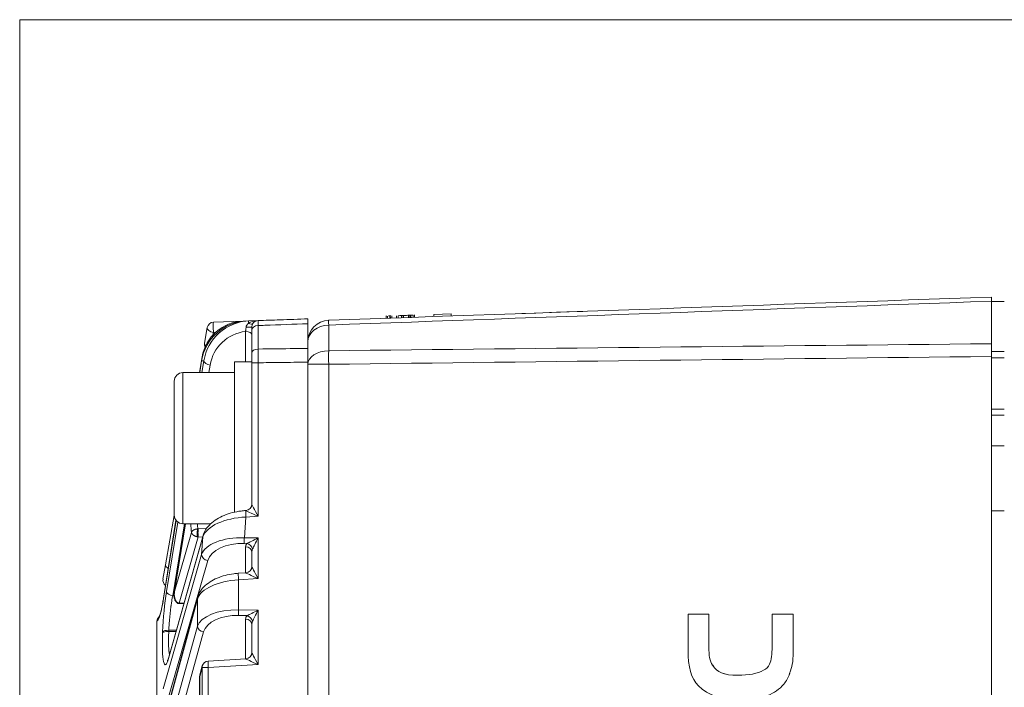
# Model space of a CAD drawing. Header units: millimetres. Extents: x 4 to 836, y 5 to 589.
# Tile 54 of 153: x 463 to 509, y 333 to 363. Entities that reach past the tile are written whole.
import ezdxf

# ---------------------------------------------------------------- set-up
doc = ezdxf.new("R2010")
doc.units = ezdxf.units.MM
doc.layers.add('1', color=7, linetype='Continuous', true_color=0xffffff)

msp = doc.modelspace()

# ---------------------------------------------------------------- linework, layer by layer
at = {"layer": '1', "color": 251, "linetype": 'Continuous', "lineweight": 18}
for p, q in [((463.492, 235.293), (463.492, 363.451)), ((553.508, 363.451), (463.492, 363.451)), ((508.558, 350.398), (509.158, 350.398)), ((508.558, 343.698), (509.158, 343.698))]:
    msp.add_line(p, q, dxfattribs=at)
at = {"layer": '1', "color": 252, "linetype": 'Continuous', "lineweight": 18}
for p, q in [((508.558, 348.437), (508.558, 350.405)), ((486.787, 349.838), (487.353, 349.857)), ((487.353, 349.857), (489.382, 349.928)), ((489.382, 349.928), (489.617, 349.936)), ((509.158, 348.073), (508.558, 348.073)), ((508.558, 347.847), (508.558, 265.349)), ((508.558, 345.123), (509.158, 345.123))]:
    msp.add_line(p, q, dxfattribs=at)
at = {"layer": '1', "color": 7, "linetype": 'Continuous', "lineweight": 18}
for p, q in [((482.701, 349.795), (483.501, 349.823)), ((483.501, 349.823), (483.504, 349.723)), ((480.491, 349.73), (480.495, 349.618)), ((480.492, 349.73), (480.496, 349.618)), ((480.509, 349.731), (480.51, 349.718)), ((480.509, 349.731), (480.509, 349.718)), ((480.553, 349.72), (480.556, 349.62)), ((481.217, 349.743), (481.22, 349.643)), ((481.29, 349.746), (481.293, 349.646)), ((481.52, 349.754), (481.523, 349.654)), ((481.59, 349.756), (481.593, 349.656)), ((481.74, 349.761), (481.744, 349.661)), ((481.805, 349.664), (481.801, 349.776)), ((482.701, 349.795), (482.705, 349.695))]:
    msp.add_line(p, q, dxfattribs=at)
at = {"layer": '1', "color": 27, "linetype": 'Continuous', "lineweight": 18}
for p, q in [((472.478, 349.436), (473.854, 349.484)), ((473.854, 349.484), (473.987, 349.488)), ((473.987, 349.488), (474.11, 349.493)), ((474.11, 349.493), (474.548, 349.508)), ((476.858, 348.217), (476.858, 349.363)), ((472.066, 348.466), (472.193, 349.188)), ((474.258, 348.001), (474.258, 349.048)), ((471.825, 347.098), (471.954, 347.832)), ((471.93, 347.662), (471.839, 347.098)), ((474.258, 345.32), (474.258, 347.556)), ((476.858, 282.095), (476.858, 347.585)), ((474.258, 341.005), (474.258, 341.876)), ((470.741, 340.254), (470.162, 336.65)), ((470.256, 338.199), (470.658, 340.483)), ((471.175, 340.098), (470.664, 336.919)), ((472.001, 339.553), (470.406, 333.911)), ((474.258, 338.118), (474.258, 338.766)), ((470.138, 337.534), (470.256, 338.199)), ((473.976, 337.819), (473.632, 337.798)), ((471.741, 336.684), (470.24, 331.15)), ((470.864, 336.393), (471.105, 336.385)), ((469.858, 330.717), (469.858, 335.561)), ((474.258, 334.134), (474.258, 335.417)), ((473.976, 333.835), (472.232, 333.73)), ((471.96, 333.509), (471.849, 333.097)), ((471.838, 333.018), (471.838, 302.177))]:
    msp.add_line(p, q, dxfattribs=at)
at = {"layer": '1', "color": 27, "linetype": 'Continuous', "lineweight": 13}
for p, q in [((473.854, 349.484), (473.851, 349.479)), ((472.478, 348.964), (472.457, 348.845)), ((472.582, 348.968), (472.478, 348.964)), ((473.969, 347.598), (473.969, 349.01)), ((474.548, 349.28), (474.548, 348.191)), ((471.929, 347.638), (471.843, 347.098)), ((472.034, 347.641), (471.929, 347.638)), ((471.946, 347.098), (472.034, 347.641)), ((474.258, 347.556), (474.548, 347.556)), ((474.548, 347.556), (474.548, 340.44)), ((472.32, 347.446), (472.264, 347.098)), ((470.744, 340.251), (470.162, 336.625)), ((473.985, 340.406), (473.911, 339.448)), ((474.548, 340.44), (473.985, 340.406)), ((470.301, 336.952), (470.823, 340.174)), ((471.129, 340.098), (470.587, 336.757)), ((471.178, 340.098), (470.673, 336.957)), ((471.769, 339.856), (472.161, 339.868)), ((471.992, 339.494), (470.397, 333.852)), ((470.673, 336.957), (471.461, 339.697)), ((471.769, 339.487), (470.886, 336.417)), ((471.98, 339.481), (471.769, 339.487)), ((471.928, 338.673), (471.992, 339.494)), ((473.911, 339.448), (474.548, 339.435)), ((474.548, 339.435), (474.548, 337.554)), ((474.039, 339.186), (473.911, 339.188)), ((473.969, 337.818), (473.969, 339.026)), ((470.14, 332.449), (471.928, 338.673)), ((472.215, 338.391), (470.426, 332.167)), ((474.548, 337.554), (473.64, 337.499)), ((473.64, 337.499), (473.64, 336.105)), ((471.734, 336.606), (470.233, 331.072)), ((470.587, 336.757), (470.649, 336.756)), ((471.734, 335.343), (471.734, 336.606)), ((470.892, 336.417), (471.112, 336.41)), ((473.64, 336.105), (474.548, 336.086)), ((474.039, 335.837), (473.64, 335.845)), ((473.969, 333.835), (473.969, 335.677)), ((474.548, 336.086), (474.548, 333.57)), ((470.369, 330.42), (471.734, 335.343)), ((470.12, 335.037), (470.122, 335.091)), ((470.409, 335.159), (470.406, 335.106)), ((470.406, 335.106), (470.745, 335.109)), ((470.76, 335.163), (470.409, 335.159)), ((472.02, 335.083), (470.655, 330.16)), ((471.954, 333.43), (471.842, 333.018)), ((472.239, 333.43), (471.954, 333.43)), ((471.954, 301.766), (471.954, 333.43)), ((474.548, 333.57), (472.239, 333.43)), ((472.239, 333.43), (472.239, 301.766)), ((471.838, 333.018), (471.842, 333.018)), ((471.842, 333.018), (471.842, 302.177))]:
    msp.add_line(p, q, dxfattribs=at)
at = {"layer": '1', "color": 7, "linetype": 'Continuous', "lineweight": 13}
for p, q in [((480.681, 349.724), (480.685, 349.625)), ((480.747, 349.727), (480.751, 349.627)), ((480.969, 349.734), (480.972, 349.635))]:
    msp.add_line(p, q, dxfattribs=at)
at = {"layer": '1', "color": 252, "linetype": 'Continuous', "lineweight": 13}
for p, q in [((477.823, 349.303), (477.823, 348.111)), ((508.558, 347.788), (509.158, 347.788)), ((477.823, 347.483), (476.858, 347.483)), ((477.823, 347.483), (477.823, 281.012)), ((508.558, 345.408), (509.158, 345.408))]:
    msp.add_line(p, q, dxfattribs=at)
at = {"layer": '1', "color": 9, "linetype": 'Continuous', "lineweight": 18}
for p, q in [((473.458, 340.616), (473.458, 347.598)), ((474.258, 347.598), (473.458, 347.598)), ((474.258, 347.556), (474.258, 347.598)), ((473.458, 347.098), (471.058, 347.098)), ((470.658, 340.498), (470.658, 346.698)), ((474.258, 341.876), (474.258, 345.32)), ((471.058, 340.098), (472.358, 340.098))]:
    msp.add_line(p, q, dxfattribs=at)
at = {"layer": '1', "color": 9, "linetype": 'Continuous', "lineweight": 13}
msp.add_line((471.058, 347.098), (471.058, 340.098), dxfattribs=at)
at = {"layer": '1', "color": 251, "linetype": 'Continuous', "lineweight": 13}
msp.add_line((508.558, 340.698), (509.158, 340.698), dxfattribs=at)
at = {"layer": '1', "color": 27, "linetype": 'Continuous', "lineweight": 18}
for centre, start, end in [((472.489, 349.136), 92, 170), ((474.558, 349.208), 92, 180), ((472.362, 348.414), 170, 205.5419), ((470.434, 337.482), 170, 233.9037), ((472.25, 333.43), 93.4613, 164.8195), ((472.138, 333.018), 164.8195, 180)]:
    msp.add_arc(centre, 0.3, start, end, dxfattribs=at)
at = {"layer": '1', "color": 252, "linetype": 'Continuous', "lineweight": 18}
msp.add_arc((477.858, 348.525), 1, 92, 180, dxfattribs=at)
at = {"layer": '1', "color": 9, "linetype": 'Continuous', "lineweight": 18}
for centre, start, end in [((471.058, 346.698), 90, 180), ((471.058, 340.498), 180, 270)]:
    msp.add_arc(centre, 0.4, start, end, dxfattribs=at)
at = {"layer": '1', "color": 27, "linetype": 'Continuous', "lineweight": 18}
for centre, major_axis, ratio, start_param, end_param in [((473.914, 347.485), (1.476, 1.46), 0.93102, 0.789803, 2.249249), ((473.924, 347.485), (0, -2), 1, 3.176499, 4.537856), ((474.036, 347.489), (1.569, 1.375), 0.930056, 0.85021, 2.309656), ((472.226, 347.615), (0.296, -0.048), 0.564904, 3.141586, 3.285905), ((473.958, 341.005), (-0.3, 0), 0.999461, 1.632317, 3.141593), ((472.289, 339.471), (-0.289, 0.082), 0.854885, 6.283162, 6.513954), ((473.958, 338.118), (-0.3, 0), 0.999461, 1.632317, 3.141593), ((470.459, 336.602), (0.296, -0.048), 0.564904, 3.141586, 3.285905), ((472.031, 336.606), (-0.29, 0.079), 0.85566, 6.283167, 6.590254), ((473.958, 334.134), (-0.3, 0), 0.999461, 1.632317, 3.141593)]:
    msp.add_ellipse(centre, major_axis=major_axis, ratio=ratio, start_param=start_param, end_param=end_param, dxfattribs=at)
at = {"layer": '1', "color": 27, "linetype": 'Continuous', "lineweight": 13}
for centre, major_axis, ratio, start_param, end_param in [((472.489, 349.136), (-0.01, 0.3), 0.066891, 0, 2.179324), ((474.558, 349.208), (0.58, 0.02), 0.517301, 1.570796, 2.468849), ((474.12, 349.193), (0.01, -0.3), 0.066891, 3.141618, 4.039645), ((474.076, 349.565), (-0.241, 0.179), 0.5035, 2.014418, 3.141593), ((472.489, 349.136), (-0.295, 0.052), 0.571794, 0, 1.636013), ((474.026, 347.317), (1.356, 1.164), 0.918171, 0.936251, 2.313777), ((473.958, 348.838), (-0.3, 0), 0.573576, 3.141593, 4.677482), ((473.958, 349.208), (0.3, 0), 0.035846, 4.821061, 6.283185), ((474.558, 349.048), (-0.3, 0), 0.771778, 4.747296, 6.283185), ((472.362, 348.414), (-0.295, 0.052), 0.571794, 0, 0.70819), ((474.558, 348.001), (-0.3, 0), 0.635892, 4.747296, 6.283185), ((472.25, 347.78), (0.295, -0.052), 0.571794, 3.141593, 3.406474), ((472.331, 347.618), (0.296, -0.048), 0.572363, 3.286819, 4.769724), ((473.996, 340.406), (-0.018, 0.299), 0.034836, 0.057396, 1.568689), ((474.558, 340.44), (0.582, -0.265), 0.006798, 3.186169, 4.697489), ((474.558, 340.44), (0.3, -0.565), 0.014461, 3.168821, 4.704711), ((473.979, 339.423), (2.01, 0.11), 0.48762, 1.540927, 2.957974), ((472.058, 343.608), (0.362, 4.616), 0.119146, 2.444088, 2.590978), ((473.904, 338.466), (2, -0.072), 0.490403, 1.5851, 3.002147), ((473.921, 339.448), (-0.006, -0.3), 0.034892, 4.713092, 5.759587), ((474.558, 339.435), (0.594, 0.288), 0.006927, 1.585071, 2.631566), ((474.558, 339.435), (0.3, 0.588), 0.014131, 1.578003, 2.624497), ((473.894, 338.206), (1.701, -0.037), 0.57698, 1.573282, 2.990329), ((474.569, 339.001), (0.6, -0.036), 0.575947, 2.686977, 3.176372), ((473.958, 338.766), (0.3, 0), 0.866025, 0, 1.53589), ((474.029, 338.926), (0.217, -0.208), 0.792386, 0.879811, 2.181671), ((474.558, 338.742), (0.077, -0.341), 0.850292, 3.964015, 4.453411), ((472.225, 338.65), (0.288, -0.083), 0.85982, 3.376146, 4.919404), ((470.551, 338.147), (0.295, -0.052), 0.571794, 3.141593, 4.210984), ((474.558, 337.554), (0.3, -0.565), 0.014461, 3.168821, 4.704711), ((473.71, 336.52), (2, 0.09), 0.48999, 1.583595, 2.962406), ((473.65, 337.499), (0.018, -0.299), 0.034836, 3.141652, 4.710282), ((474.558, 337.554), (0.582, -0.265), 0.006798, 3.161599, 4.697489), ((470.029, 338.014), (0.191, 2.437), 0.119146, 3.212598, 4.115494), ((470.413, 335.732), (0.166, 2.114), 0.119146, 0.964672, 1.887872), ((470.598, 336.929), (0.296, -0.048), 0.572363, 3.286819, 4.769724), ((473.71, 335.121), (2, -0.09), 0.48999, 1.62781, 3.00662), ((473.65, 336.105), (-0.006, -0.3), 0.034892, 4.713092, 5.759587), ((473.699, 334.862), (1.699, -0.103), 0.575947, 1.640483, 3.019293), ((474.569, 335.653), (0.6, -0.036), 0.575947, 2.686977, 3.176372), ((473.958, 335.417), (0.3, 0), 0.866025, 0, 1.53589), ((474.558, 336.086), (0.594, 0.288), 0.006927, 1.585071, 2.631566), ((474.029, 335.577), (-0.217, 0.208), 0.792386, 4.021404, 5.323264), ((474.558, 336.086), (0.3, 0.588), 0.014131, 1.578003, 2.624497), ((472.031, 335.343), (0.289, -0.08), 0.860317, 3.453505, 4.911422), ((474.558, 335.393), (0.077, -0.341), 0.850292, 3.964015, 4.453411), ((470.411, 335.678), (0.166, 2.114), 0.119146, 1.887872, 3.679529), ((470.417, 335.014), (0.3, -0.012), 0.302667, 1.617621, 3.016762), ((470.419, 335.068), (0.3, -0.012), 0.302667, 1.617621, 3.016762), ((470.694, 333.829), (-0.289, 0.082), 0.854885, 6.283162, 6.513954), ((474.558, 333.57), (0.582, -0.265), 0.006798, 3.161599, 4.697489), ((474.558, 333.57), (0.3, -0.565), 0.014461, 3.168821, 4.704711), ((472.25, 333.43), (-0.29, 0.079), 0.85566, 6.283167, 6.590254), ((472.25, 333.43), (-0.018, 0.299), 0.034836, 0.00006, 1.568689), ((472.138, 333.018), (-0.29, 0.079), 0.85566, 6.283167, 6.590254)]:
    msp.add_ellipse(centre, major_axis=major_axis, ratio=ratio, start_param=start_param, end_param=end_param, dxfattribs=at)
at = {"layer": '1', "color": 252, "linetype": 'Continuous', "lineweight": 13}
for centre, major_axis, ratio, start_param, end_param in [((477.858, 348.525), (0.035, -0.999), 0.012336, 3.141593, 3.820718), ((477.858, 348.525), (-1, 0), 0.777852, 4.747296, 6.283185), ((477.858, 347.483), (1, 0), 0.628448, 1.605703, 3.141593), ((477.858, 347.483), (0.012, -1), 0.034897, 4.032833, 4.711958)]:
    msp.add_ellipse(centre, major_axis=major_axis, ratio=ratio, start_param=start_param, end_param=end_param, dxfattribs=at)
at = {"layer": '1', "color": 252, "linetype": 'Continuous', "lineweight": 18}
msp.add_open_spline([(477.823, 349.525), (488.068, 349.882), (498.313, 350.24), (508.558, 350.598)], degree=3, dxfattribs=at)
at = {"layer": '1', "color": 252, "linetype": 'Continuous', "lineweight": 13}
for points in [[(508.558, 350.405), (498.313, 350.039), (488.068, 349.672), (477.823, 349.303)], [(477.823, 348.111), (488.068, 348.223), (498.313, 348.331), (508.558, 348.437)], [(508.558, 347.847), (498.313, 347.73), (488.068, 347.609), (477.823, 347.483)]]:
    msp.add_open_spline(points, degree=3, dxfattribs=at)
at = {"layer": '1', "color": 252, "linetype": 'Continuous', "lineweight": 18}
for points in [[(508.558, 350.598), (508.558, 350.598), (508.558, 350.589), (508.558, 350.565), (508.558, 350.532), (508.558, 350.492), (508.558, 350.437), (508.558, 350.405)], [(508.558, 348.437), (508.558, 348.394), (508.558, 348.304), (508.558, 348.207), (508.558, 348.107), (508.558, 348.005), (508.558, 347.9), (508.558, 347.847)]]:
    msp.add_open_spline(points, degree=3, knots=[0, 0, 0, 0, 0.25, 0.5, 0.5, 0.75, 1, 1, 1, 1], dxfattribs=at)
at = {"layer": '1', "color": 27, "linetype": 'Continuous', "lineweight": 13}
for points, knots in [([(473.991, 349.197), (473.991, 349.207), (473.993, 349.216), (473.997, 349.235), (473.999, 349.244), (474.006, 349.261), (474.009, 349.269), (474.018, 349.286), (474.022, 349.294), (474.032, 349.309), (474.037, 349.316), (474.048, 349.33), (474.054, 349.337), (474.072, 349.356), (474.085, 349.368), (474.098, 349.379)], [0, 0, 0, 0, 0.125, 0.125, 0.25, 0.25, 0.375, 0.375, 0.5, 0.5, 0.625, 0.625, 0.75, 0.75, 1, 1, 1, 1]), ([(474.548, 349.508), (474.547, 349.508), (474.547, 349.498), (474.547, 349.469), (474.547, 349.43), (474.547, 349.406), (474.547, 349.364), (474.547, 349.348), (474.547, 349.316), (474.548, 349.298), (474.548, 349.28)], [0, 0, 0, 0, 0.25, 0.5, 0.5, 0.75, 0.75, 0.875, 0.875, 1, 1, 1, 1]), ([(476.858, 349.363), (476.192, 349.339), (475.526, 349.315), (474.756, 349.287), (474.652, 349.284), (474.548, 349.28)], [0, 0, 0, 0, 0.86501, 0.86501, 1, 1, 1, 1]), ([(473.969, 349.01), (473.971, 349.024), (473.974, 349.038), (473.978, 349.068), (473.98, 349.083), (473.983, 349.107), (473.984, 349.115), (473.985, 349.131), (473.986, 349.14), (473.988, 349.164), (473.99, 349.181), (473.991, 349.197)], [0, 0, 0, 0, 0.25, 0.25, 0.5, 0.5, 0.625, 0.625, 0.75, 0.75, 1, 1, 1, 1]), ([(474.548, 348.191), (474.547, 348.147), (474.547, 348.052), (474.547, 347.949), (474.547, 347.84), (474.547, 347.784), (474.547, 347.7), (474.547, 347.671), (474.547, 347.614), (474.548, 347.585), (474.548, 347.556)], [0, 0, 0, 0, 0.25, 0.5, 0.5, 0.75, 0.75, 0.875, 0.875, 1, 1, 1, 1]), ([(474.548, 348.191), (475.117, 348.198), (475.687, 348.204), (476.457, 348.213), (476.658, 348.215), (476.858, 348.217)], [0, 0, 0, 0, 0.739697, 0.739697, 1, 1, 1, 1]), ([(476.858, 347.585), (476.426, 347.579), (475.994, 347.574), (475.224, 347.564), (474.886, 347.56), (474.548, 347.556)], [0, 0, 0, 0, 0.560865, 0.560865, 1, 1, 1, 1]), ([(471.461, 339.697), (471.462, 339.699), (471.463, 339.702), (471.464, 339.707), (471.466, 339.711), (471.468, 339.716), (471.47, 339.72), (471.472, 339.724), (471.474, 339.728), (471.477, 339.731), (471.479, 339.735), (471.481, 339.738), (471.483, 339.74), (471.485, 339.743), (471.487, 339.746), (471.489, 339.748), (471.49, 339.75), (471.492, 339.752), (471.497, 339.758), (471.507, 339.768), (471.523, 339.781), (471.54, 339.793), (471.555, 339.802), (471.571, 339.811), (471.585, 339.817), (471.599, 339.824), (471.614, 339.83), (471.63, 339.835), (471.645, 339.839), (471.661, 339.843), (471.677, 339.847), (471.693, 339.85), (471.709, 339.852), (471.725, 339.854), (471.741, 339.855), (471.752, 339.856), (471.757, 339.856)], [0, 0, 0, 0, 0.021975, 0.043037, 0.063188, 0.082428, 0.100758, 0.118178, 0.13469, 0.150294, 0.164991, 0.178782, 0.191666, 0.203645, 0.214718, 0.224887, 0.234152, 0.242512, 0.24997, 0.319216, 0.383926, 0.444139, 0.499893, 0.542213, 0.583819, 0.62473, 0.664965, 0.704543, 0.743485, 0.78181, 0.819539, 0.856693, 0.893293, 0.929363, 0.964924, 1, 1, 1, 1]), ([(471.757, 339.856), (471.749, 339.837), (471.742, 339.811), (471.73, 339.748), (471.726, 339.712), (471.72, 339.64), (471.719, 339.603), (471.721, 339.54), (471.724, 339.512), (471.729, 339.493)], [0, 0, 0, 0, 0.25, 0.25, 0.5, 0.5, 0.75, 0.75, 1, 1, 1, 1]), ([(471.461, 339.697), (471.462, 339.693), (471.462, 339.688), (471.464, 339.679), (471.465, 339.675), (471.468, 339.666), (471.47, 339.662), (471.473, 339.653), (471.476, 339.649), (471.48, 339.64), (471.483, 339.636), (471.489, 339.627), (471.492, 339.622), (471.499, 339.613), (471.503, 339.609), (471.511, 339.6), (471.515, 339.596), (471.525, 339.587), (471.53, 339.582), (471.542, 339.572), (471.548, 339.568), (471.561, 339.559), (471.568, 339.554), (471.582, 339.546), (471.589, 339.542), (471.601, 339.536), (471.606, 339.533), (471.615, 339.528), (471.62, 339.526), (471.635, 339.52), (471.646, 339.516), (471.667, 339.508), (471.678, 339.505), (471.702, 339.498), (471.715, 339.495), (471.729, 339.493)], [0, 0, 0, 0, 0.051993, 0.051993, 0.103985, 0.103985, 0.155978, 0.155978, 0.207971, 0.207971, 0.262685, 0.262685, 0.3174, 0.3174, 0.372114, 0.372114, 0.426829, 0.426829, 0.489245, 0.489245, 0.551661, 0.551661, 0.614077, 0.614077, 0.676494, 0.676494, 0.716932, 0.716932, 0.75737, 0.75737, 0.838247, 0.838247, 0.919123, 0.919123, 1, 1, 1, 1]), ([(470.587, 336.757), (470.576, 336.7), (470.555, 336.582), (470.536, 336.457), (470.522, 336.361), (470.515, 336.312), (470.508, 336.262), (470.504, 336.229), (470.501, 336.212), (470.49, 336.127), (470.474, 335.991), (470.46, 335.853), (470.45, 335.748), (470.446, 335.713), (470.44, 335.643), (470.437, 335.608), (470.429, 335.502), (470.419, 335.363), (470.412, 335.227), (470.409, 335.159)], [0, 0, 0, 0, 0.125, 0.25, 0.25, 0.3125, 0.34375, 0.34375, 0.375, 0.375, 0.5, 0.625, 0.625, 0.6875, 0.6875, 0.75, 0.75, 0.875, 1, 1, 1, 1]), ([(470.886, 336.417), (470.877, 336.418), (470.867, 336.42), (470.848, 336.425), (470.838, 336.429), (470.819, 336.438), (470.81, 336.443), (470.794, 336.455), (470.786, 336.461), (470.77, 336.476), (470.762, 336.486), (470.747, 336.505), (470.74, 336.515), (470.727, 336.536), (470.721, 336.547), (470.713, 336.564), (470.71, 336.57), (470.706, 336.581), (470.703, 336.587), (470.698, 336.6), (470.696, 336.607), (470.691, 336.622), (470.689, 336.629), (470.683, 336.651), (470.68, 336.665), (470.674, 336.695), (470.67, 336.717), (470.668, 336.739), (470.666, 336.754), (470.666, 336.762), (470.664, 336.786), (470.664, 336.802), (470.663, 336.829), (470.664, 336.841), (470.664, 336.852)], [0, 0, 0, 0, 0.052445, 0.052445, 0.10489, 0.10489, 0.157335, 0.157335, 0.20978, 0.20978, 0.279845, 0.279845, 0.34991, 0.34991, 0.419975, 0.419975, 0.455007, 0.455007, 0.49004, 0.49004, 0.534068, 0.534068, 0.578097, 0.578097, 0.666153, 0.666153, 0.75421, 0.798238, 0.798238, 0.842266, 0.842266, 0.933376, 0.933376, 1, 1, 1, 1]), ([(470.861, 336.395), (470.864, 336.394), (470.869, 336.395), (470.878, 336.403), (470.882, 336.41), (470.885, 336.415), (470.885, 336.416), (470.886, 336.417)], [0, 0, 0, 0, 0.429477, 0.714738, 0.928685, 0.928685, 1, 1, 1, 1]), ([(470.406, 335.106), (470.403, 335.04), (470.399, 334.913), (470.397, 334.792), (470.396, 334.704), (470.396, 334.676), (470.396, 334.619), (470.396, 334.591), (470.397, 334.509), (470.4, 334.404), (470.406, 334.311), (470.411, 334.246), (470.413, 334.214), (470.416, 334.184), (470.419, 334.164), (470.42, 334.154), (470.425, 334.107), (470.43, 334.073), (470.437, 334.035), (470.439, 334.028), (470.44, 334.021)], [0, 0, 0, 0, 0.138389, 0.276778, 0.276778, 0.345973, 0.345973, 0.415167, 0.415167, 0.553557, 0.691946, 0.691946, 0.76114, 0.795738, 0.795738, 0.830335, 0.830335, 0.968724, 0.968724, 1, 1, 1, 1])]:
    msp.add_open_spline(points, degree=3, knots=knots, dxfattribs=at)
at = {"layer": '1', "color": 27, "linetype": 'Continuous', "lineweight": 18}
for points, knots in [([(474.548, 349.508), (474.886, 349.52), (475.224, 349.532), (475.994, 349.558), (476.426, 349.574), (476.858, 349.589)], [0, 0, 0, 0, 0.439135, 0.439135, 1, 1, 1, 1]), ([(476.858, 349.589), (476.858, 349.589), (476.858, 349.584), (476.858, 349.569), (476.858, 349.563), (476.858, 349.549), (476.858, 349.54), (476.858, 349.511), (476.858, 349.464), (476.858, 349.4), (476.858, 349.363)], [0, 0, 0, 0, 0.25, 0.25, 0.375, 0.375, 0.5, 0.5, 0.75, 1, 1, 1, 1]), ([(474.258, 349.048), (474.258, 349.074), (474.258, 349.12), (474.258, 349.153), (474.258, 349.181), (474.258, 349.201), (474.258, 349.208), (474.258, 349.208)], [0, 0, 0, 0, 0.250492, 0.500984, 0.500984, 0.751476, 1, 1, 1, 1]), ([(474.258, 348.98), (474.258, 348.961), (474.258, 348.942), (474.258, 348.908), (474.258, 348.894), (474.258, 348.866), (474.258, 348.852), (474.258, 348.838)], [0, 0, 0, 0, 0.386528, 0.386528, 0.693264, 0.693264, 1, 1, 1, 1]), ([(474.258, 347.556), (474.258, 347.596), (474.258, 347.676), (474.258, 347.754), (474.258, 347.83), (474.258, 347.903), (474.258, 347.969), (474.258, 348.001)], [0, 0, 0, 0, 0.25, 0.5, 0.5, 0.75, 1, 1, 1, 1]), ([(476.858, 348.217), (476.858, 348.173), (476.858, 348.125), (476.858, 348.051), (476.858, 348.026), (476.858, 347.974), (476.858, 347.947), (476.858, 347.866), (476.858, 347.756), (476.858, 347.642), (476.858, 347.585)], [0, 0, 0, 0, 0.25, 0.25, 0.375, 0.375, 0.5, 0.5, 0.75, 1, 1, 1, 1]), ([(473.978, 340.706), (473.905, 340.701), (473.694, 340.682), (473.349, 340.615), (472.966, 340.488), (472.619, 340.312), (472.324, 340.088), (472.111, 339.832), (472.027, 339.644), (472.001, 339.553)], [0, 0, 0, 0, 0.074322, 0.217257, 0.365569, 0.521379, 0.685378, 0.856012, 1, 1, 1, 1]), ([(471.769, 339.856), (471.768, 339.855), (471.768, 339.852), (471.768, 339.848), (471.767, 339.844), (471.767, 339.84), (471.767, 339.836), (471.766, 339.832), (471.766, 339.827), (471.766, 339.822), (471.765, 339.817), (471.765, 339.813), (471.765, 339.808), (471.764, 339.802), (471.764, 339.797), (471.764, 339.792), (471.764, 339.786), (471.763, 339.781), (471.763, 339.775), (471.763, 339.77), (471.763, 339.764), (471.763, 339.758), (471.762, 339.753), (471.762, 339.747), (471.762, 339.741), (471.762, 339.735), (471.762, 339.729), (471.762, 339.724), (471.762, 339.718), (471.762, 339.712), (471.762, 339.706), (471.761, 339.7), (471.761, 339.694), (471.761, 339.689), (471.761, 339.683), (471.761, 339.677), (471.761, 339.669), (471.761, 339.659), (471.761, 339.647), (471.762, 339.635), (471.762, 339.623), (471.762, 339.611), (471.762, 339.599), (471.763, 339.587), (471.763, 339.576), (471.763, 339.564), (471.764, 339.553), (471.764, 339.542), (471.765, 339.532), (471.766, 339.522), (471.766, 339.512), (471.767, 339.503), (471.768, 339.495), (471.768, 339.49), (471.769, 339.487)], [0, 0, 0, 0, 0.01571, 0.031336, 0.046877, 0.062333, 0.077705, 0.092994, 0.108197, 0.123317, 0.138353, 0.153305, 0.168173, 0.182957, 0.197657, 0.212274, 0.226807, 0.241256, 0.255622, 0.269905, 0.284105, 0.298221, 0.312254, 0.326204, 0.340071, 0.353855, 0.367557, 0.381175, 0.394711, 0.408164, 0.421535, 0.434823, 0.448029, 0.461152, 0.474194, 0.487153, 0.50003, 0.526623, 0.553564, 0.580855, 0.608496, 0.636488, 0.664832, 0.693528, 0.722576, 0.751978, 0.781735, 0.811846, 0.842313, 0.873135, 0.904315, 0.935852, 0.967747, 1, 1, 1, 1]), ([(473.632, 337.798), (473.56, 337.794), (473.352, 337.774), (473.012, 337.708), (472.638, 337.581), (472.302, 337.404), (472.021, 337.18), (471.833, 336.934), (471.762, 336.76), (471.741, 336.684)], [0, 0, 0, 0, 0.076839, 0.223932, 0.375653, 0.534436, 0.701554, 0.875556, 1, 1, 1, 1]), ([(470.162, 336.65), (470.152, 336.582), (470.12, 336.396), (470.066, 336.13), (470.008, 335.91), (469.965, 335.795), (469.95, 335.768), (469.95, 335.769)], [0, 0, 0, 0, 0.137774, 0.397499, 0.652834, 0.854745, 1, 1, 1, 1]), ([(470.662, 336.902), (470.648, 336.852), (470.641, 336.753), (470.665, 336.593), (470.733, 336.487), (470.791, 336.431), (470.83, 336.405), (470.851, 336.398), (470.861, 336.395)], [0, 0, 0, 0, 0.314704, 0.59449, 0.796729, 0.905447, 0.95611, 1, 1, 1, 1]), ([(470.664, 336.919), (470.664, 336.919), (470.665, 336.922), (470.666, 336.927), (470.667, 336.934), (470.669, 336.941), (470.671, 336.949), (470.673, 336.954), (470.673, 336.957)], [0, 0, 0, 0, 0.034374, 0.210054, 0.394457, 0.587582, 0.78943, 1, 1, 1, 1]), ([(470.664, 336.852), (470.664, 336.857), (470.664, 336.861), (470.665, 336.881), (470.666, 336.896), (470.669, 336.927), (470.671, 336.942), (470.673, 336.957)], [0, 0, 0, 0, 0.118457, 0.118457, 0.559229, 0.559229, 1, 1, 1, 1]), ([(470.892, 336.417), (470.891, 336.416), (470.891, 336.414), (470.89, 336.411), (470.889, 336.408), (470.888, 336.406), (470.887, 336.404), (470.886, 336.402), (470.885, 336.4), (470.884, 336.398), (470.883, 336.397), (470.883, 336.396), (470.882, 336.395), (470.881, 336.394), (470.88, 336.393), (470.88, 336.393), (470.879, 336.393), (470.879, 336.393), (470.878, 336.393)], [0, 0, 0, 0, 0.066456, 0.132432, 0.197927, 0.262942, 0.327479, 0.391538, 0.45512, 0.518225, 0.580855, 0.64301, 0.704691, 0.765899, 0.826635, 0.8869, 0.946694, 1, 1, 1, 1]), ([(469.859, 335.581), (469.86, 335.6), (469.863, 335.618), (469.87, 335.644), (469.873, 335.653), (469.879, 335.67), (469.882, 335.679), (469.894, 335.704), (469.903, 335.719), (469.919, 335.742), (469.925, 335.749), (469.937, 335.763), (469.943, 335.769), (469.951, 335.777), (469.952, 335.778), (469.953, 335.779)], [0, 0, 0, 0, 0.244866, 0.244866, 0.367299, 0.367299, 0.489732, 0.489732, 0.734598, 0.734598, 0.857031, 0.857031, 0.979464, 0.979464, 1, 1, 1, 1]), ([(469.859, 335.581), (469.86, 335.6), (469.863, 335.618), (469.87, 335.644), (469.873, 335.653), (469.879, 335.67), (469.882, 335.679), (469.894, 335.704), (469.903, 335.719), (469.919, 335.742), (469.925, 335.749), (469.937, 335.763), (469.943, 335.769), (469.95, 335.776), (469.951, 335.777), (469.951, 335.777)], [0, 0, 0, 0, 0.248023, 0.248023, 0.372035, 0.372035, 0.496046, 0.496046, 0.744069, 0.744069, 0.868081, 0.868081, 0.992092, 0.992092, 1, 1, 1, 1]), ([(469.859, 335.581), (469.859, 335.578), (469.858, 335.574), (469.858, 335.568), (469.858, 335.564), (469.858, 335.561)], [0, 0, 0, 0, 0.5, 0.5, 1, 1, 1, 1]), ([(470.406, 333.911), (470.395, 333.875), (470.374, 333.807), (470.353, 333.756), (470.348, 333.748), (470.348, 333.749)], [0, 0, 0, 0, 0.362944, 0.838201, 1, 1, 1, 1])]:
    msp.add_open_spline(points, degree=3, knots=knots, dxfattribs=at)
at = {"layer": '1', "color": 7, "linetype": 'Continuous', "lineweight": 18}
for points, degree in [([(480.603, 349.722), (480.631, 349.723), (480.664, 349.724), (480.701, 349.725)], 3), ([(480.664, 349.724), (480.667, 349.624)], 1), ([(481.046, 349.737), (481.05, 349.637)], 1), ([(481.196, 349.742), (481.199, 349.642)], 1), ([(481.373, 349.749), (481.373, 349.749), (481.359, 349.748), (481.359, 349.748)], 3), ([(481.563, 349.755), (481.64, 349.758), (481.7, 349.76), (481.74, 349.761)], 3), ([(481.631, 349.758), (481.634, 349.658)], 1), ([(496.805, 333.075), (496.123, 333.075), (495.845, 333.21), (495.634, 333.536)], 3)]:
    msp.add_open_spline(points, degree=degree, dxfattribs=at)
for points, knots in [([(481.046, 349.737), (481.159, 349.741), (481.246, 349.744), (481.246, 349.744), (481.38, 349.749), (481.485, 349.753), (481.563, 349.755)], [0, 0, 0, 0, 0.255641, 0.255641, 0.255641, 1, 1, 1, 1]), ([(495.631, 333.536), (495.487, 333.747), (495.458, 333.997), (495.458, 334.362), (495.458, 334.362), (495.458, 335.899), (495.458, 335.899), (495.458, 335.899), (494.489, 335.899), (494.489, 335.899), (494.489, 335.899), (494.489, 334.247), (494.489, 334.247), (494.489, 333.469), (494.633, 332.912), (494.969, 332.585)], [0, 0, 0, 0, 0.2, 0.2, 0.2, 0.4, 0.4, 0.4, 0.6, 0.6, 0.6, 0.8, 0.8, 0.8, 1, 1, 1, 1]), ([(498.386, 335.899), (498.386, 335.899), (498.386, 335.757), (498.386, 335.279), (498.386, 334.659), (498.386, 334.401), (498.386, 334.401), (498.386, 334.053), (498.345, 333.61), (498.119, 333.369), (497.992, 333.306)], [0, 0, 0, 0, 0.1176, 0.2016, 0.3556, 0.5, 0.5, 0.5, 0.8064, 1, 1, 1, 1]), ([(499.365, 335.899), (499.365, 335.899), (499.28, 335.899), (499.11, 335.899), (498.914, 335.899), (498.567, 335.899), (498.386, 335.899), (498.386, 335.899)], [0, 0, 0, 0, 0.2608, 0.3336, 0.412, 0.6864, 1, 1, 1, 1]), ([(497.992, 333.306), (497.723, 333.152), (497.292, 333.075), (496.802, 333.075), (496.121, 333.075), (495.842, 333.21), (495.631, 333.536)], [0, 0, 0, 0, 0.5, 0.5, 0.5, 1, 1, 1, 1]), ([(494.969, 332.585), (495.42, 332.144), (496.063, 331.922), (496.908, 331.922), (497.404, 331.922), (498.016, 332.028), (498.617, 332.348), (498.976, 332.675), (499.14, 332.97), (499.202, 333.152)], [0, 0, 0, 0, 0.5, 0.5, 0.5, 0.7052, 0.792, 0.8844, 1, 1, 1, 1]), ([(496.911, 331.922), (497.407, 331.922), (498.019, 332.028), (498.62, 332.348), (498.979, 332.675), (499.143, 332.97), (499.205, 333.152)], [0, 0, 0, 0, 0.4104, 0.584, 0.7688, 1, 1, 1, 1])]:
    msp.add_open_spline(points, degree=3, knots=knots, dxfattribs=at)
at = {"layer": '1', "color": 27, "linetype": 'Continuous', "lineweight": 18}
msp.add_open_spline([(473.977, 340.705), (473.977, 340.705), (473.977, 340.705), (473.977, 340.705)], degree=3, dxfattribs=at)
at = {"layer": '1', "color": 27, "linetype": 'Continuous', "lineweight": 13}
for points, degree in [([(471.731, 340.084), (471.739, 340.002), (471.747, 339.926), (471.757, 339.856)], 3), ([(471.757, 339.855), (471.761, 339.856), (471.765, 339.856), (471.769, 339.856)], 3), ([(471.729, 339.493), (471.742, 339.49), (471.755, 339.489), (471.769, 339.487)], 3), ([(470.886, 336.417), (470.892, 336.417)], 1)]:
    msp.add_open_spline(points, degree=degree, dxfattribs=at)
at = {"layer": '1', "color": 7, "linetype": 'Continuous', "lineweight": 13}
msp.add_open_spline([(499.202, 333.152), (499.317, 333.507), (499.365, 333.603), (499.365, 334.199), (499.365, 334.199), (499.365, 334.535), (499.365, 335.071), (499.365, 335.351), (499.365, 335.571), (499.365, 335.804), (499.365, 335.899), (499.365, 335.899)], degree=3, knots=[0, 0, 0, 0, 0.500122, 0.500122, 0.500122, 0.693769, 0.755384, 0.814198, 0.859009, 0.901019, 1, 1, 1, 1], dxfattribs=at)

doc.saveas('drawing.dxf')
